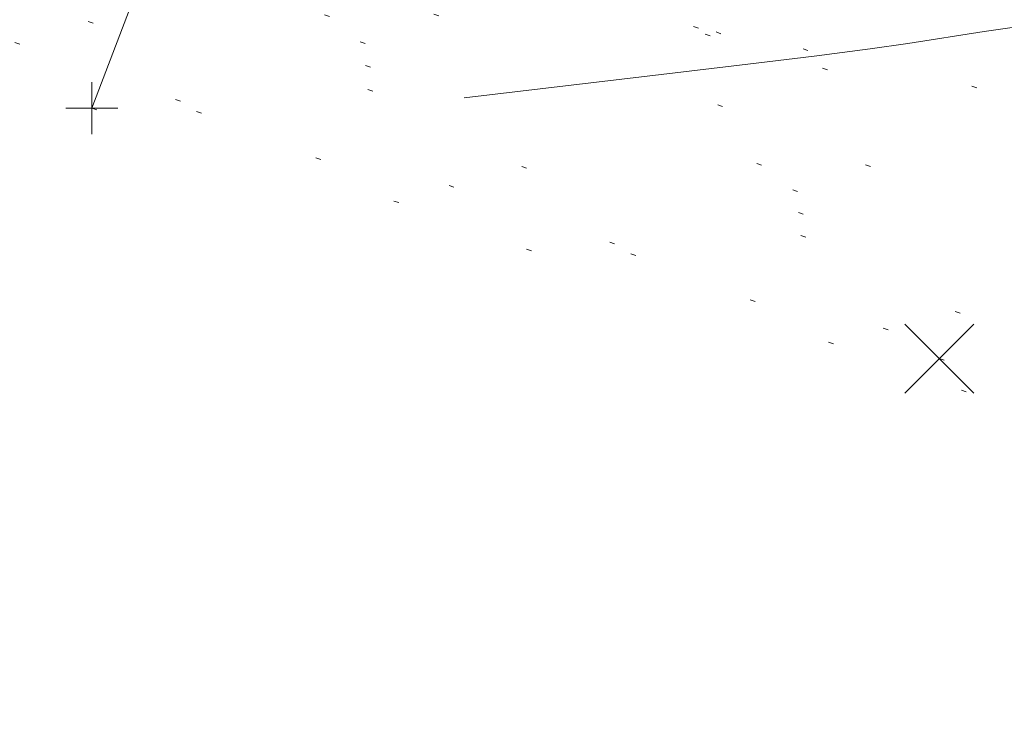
# Model space of a CAD drawing. Extents: x 413123 to 1465301, y 377724 to 504150.
# Tile 104 of 256: x 1463456 to 1463475, y 433105 to 433119. Entities that reach past the tile are written whole.
import ezdxf

# ---------------------------------------------------------------- set-up
doc = ezdxf.new("R2010")
doc.units = 0
doc.header["$MEASUREMENT"] = 0
doc.linetypes.add('DGN Style 1', pattern=[8.732639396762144, 0.01453018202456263, -8.71810921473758])
doc.linetypes.add('DGN Style 3', pattern=[20.34225483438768, 14.53018202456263, -5.812072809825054])
for name, color, linetype, lineweight in [('DT_X_Contour_Minor', 136, 'DGN Style 3', 0), ('DT_X_Terrain_Ground_Line', 92, 'DGN Style 3', 13), ('PV_X_Curb', 120, 'DGN Style 1', 0), ('PV_X_EOP', 7, 'DGN Style 3', 0), ('SV_X_Random_Point (Construction)', 7, 'Continuous', 0)]:
    doc.layers.add(name, color=color, linetype=linetype, lineweight=lineweight)
doc.layers.add('SV_Observation (Construction)', color=97, linetype='DGN Style 1', lineweight=0, transparency=0.9)
doc.layers.add('SV_X_Shot_Marker (Construction)', color=40, linetype='Continuous', lineweight=0, transparency=0.5)

# ---------------------------------------------------------------- blocks, each defined once
blk = doc.blocks.new('X_518')
at = {"layer": 'SV_X_Random_Point (Construction)', "color": 7, "linetype": 'Continuous', "lineweight": 0, "transparency": 33554559}
for p, q in [((-0.03333333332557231, -0.0333749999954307), (0.03333333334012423, 0.03337500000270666)), ((-0.03333333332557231, 0.03337500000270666), (0.03333333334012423, -0.0333749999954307))]:
    blk.add_line(p, q, dxfattribs=at)
blk = doc.blocks.new('SVPT_2422')
at = {"layer": 'SV_X_Shot_Marker (Construction)', "transparency": 33554495}
for p, q in [((1.455191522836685e-11, 0.02500000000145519), (1.455191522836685e-11, -0.02499999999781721)), ((-0.02499999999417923, 0), (0.02500000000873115, 0))]:
    blk.add_line(p, q, dxfattribs=at)
blk.add_point((1.455191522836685e-11, 0), dxfattribs=at)
blk = doc.blocks.new('*U5554', base_point=(1463158.719041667, 433438.2508333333, 579.5851666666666))
at = {"layer": 'DT_X_Contour_Minor', "elevation": 572.9999999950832, "flags": 128}
blk.add_lwpolyline([(1463509.835263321, 433097.7606043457), (1463509.630953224, 433098.4549026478), (1463509.575978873, 433098.7354465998), (1463509.498617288, 433099.2795220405), (1463509.398868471, 433100.0871289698), (1463509.276732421, 433101.158267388), (1463508.921186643, 433104.3660118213), (1463508.643025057, 433105.4851627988), (1463508.075199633, 433106.4368074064), (1463507.21771037, 433107.2209456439), (1463506.070557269, 433107.8375775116), (1463502.625263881, 433109.2585873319), (1463501.066852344, 433109.8682273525), (1463498.975587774, 433110.6313900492), (1463496.351470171, 433111.5480754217), (1463493.194499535, 433112.6182834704), (1463484.065440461, 433115.6768685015), (1463481.044659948, 433116.6900699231), (1463478.829112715, 433117.4357354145), (1463477.418798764, 433117.9138649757), (1463476.813718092, 433118.1244586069), (1463476.273814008, 433118.3293270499), (1463476.086591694, 433118.399721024), (1463475.929852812, 433118.4572516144), (1463475.803597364, 433118.5019188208), (1463475.707825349, 433118.5337226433), (1463475.493077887, 433118.6013816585), (1463475.353590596, 433118.6127606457), (1463475.096189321, 433118.5961533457), (1463474.720874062, 433118.5515597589), (1463474.227644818, 433118.478979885), (1463472.755148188, 433118.2481185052), (1463472.026580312, 433118.1436762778), (1463470.945249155, 433118.0034956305), (1463469.511154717, 433117.8275765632), (1463467.724296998, 433117.615919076), (1463458.562513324, 433116.5447944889)], dxfattribs=at)

msp = doc.modelspace()

# ---------------------------------------------------------------- linework, layer by layer
at = {"layer": 'PV_X_Curb'}
for points, knots in [([(1463694.730807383, 433042.1012902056, 573.2000085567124), (1463688.122071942, 433044.6665198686, 573.2117681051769), (1463681.5133365, 433047.2317495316, 573.2235276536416), (1463674.904601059, 433049.7969791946, 573.2352872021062), (1463669.906627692, 433051.7384291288, 573.2422034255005), (1463664.908654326, 433053.679879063, 573.249119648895), (1463659.910680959, 433055.6213289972, 573.2560358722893), (1463659.31440991, 433055.8530469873, 573.3282538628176), (1463658.718138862, 433056.0847649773, 573.400471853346), (1463658.121867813, 433056.3164829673, 573.4726898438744), (1463656.811811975, 433056.8455353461, 573.4691755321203), (1463655.501756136, 433057.3745877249, 573.4656612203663), (1463654.191700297, 433057.9036401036, 573.4621469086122), (1463647.078403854, 433060.7016199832, 573.4311409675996), (1463639.965107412, 433063.4995998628, 573.4001350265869), (1463632.851810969, 433066.2975797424, 573.3691290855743), (1463626.603526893, 433068.7760307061, 573.3262890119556), (1463620.355242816, 433071.25448167, 573.2834489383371), (1463614.10695874, 433073.7329326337, 573.2406088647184), (1463606.821724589, 433076.5483492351, 573.1778320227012), (1463599.536490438, 433079.3637658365, 573.1150551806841), (1463592.251256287, 433082.1791824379, 573.052278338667), (1463585.048675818, 433085.0513616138, 572.9767093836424), (1463577.846095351, 433087.9235407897, 572.901140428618), (1463570.643514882, 433090.7957199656, 572.8255714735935), (1463568.520856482, 433091.6009161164, 572.8136526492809), (1463566.398198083, 433092.4061122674, 572.8017338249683), (1463564.275539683, 433093.2113084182, 572.7898150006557), (1463563.658286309, 433093.4932407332, 572.723361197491), (1463563.041032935, 433093.7751730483, 572.6569073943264), (1463562.423779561, 433094.0571053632, 572.5904535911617), (1463557.897842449, 433095.8076798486, 572.5495712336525), (1463553.371905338, 433097.5582543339, 572.5086888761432), (1463548.845968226, 433099.3088288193, 572.4678065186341), (1463541.746736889, 433102.0973839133, 572.4116307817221), (1463534.647505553, 433104.8859390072, 572.3554550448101), (1463527.548274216, 433107.6744941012, 572.2992793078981), (1463527.099574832, 433107.8541490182, 572.3819727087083), (1463526.650875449, 433108.0338039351, 572.4646661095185), (1463526.202176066, 433108.2134588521, 572.5473595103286), (1463518.442801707, 433111.2934591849, 572.5872886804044), (1463510.683427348, 433114.3734595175, 572.6272178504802), (1463502.924052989, 433117.4534598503, 572.6671470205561), (1463495.101662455, 433120.5759616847, 572.6180249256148), (1463487.279271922, 433123.6984635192, 572.5689028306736), (1463479.456881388, 433126.8209653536, 572.5197807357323), (1463474.540841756, 433128.7396558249, 572.5305568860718), (1463469.624802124, 433130.6583462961, 572.5413330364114), (1463464.708762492, 433132.5770367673, 572.5521091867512), (1463464.15178183, 433132.7738995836, 572.4839343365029), (1463463.594801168, 433132.9707623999, 572.4157594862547), (1463463.037820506, 433133.1676252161, 572.3475846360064), (1463455.395093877, 433136.1460172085, 572.2965798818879), (1463447.752367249, 433139.1244092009, 572.2455751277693), (1463440.10964062, 433142.1028011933, 572.1945703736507), (1463439.463345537, 433142.3911085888, 572.2249332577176), (1463438.817050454, 433142.6794159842, 572.2552961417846), (1463438.170755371, 433142.9677233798, 572.2856590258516), (1463431.589276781, 433145.5431962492, 572.3185177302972), (1463425.007798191, 433148.1186691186, 572.351376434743), (1463418.4263196, 433150.6941419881, 572.3842351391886), (1463413.565512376, 433152.6091060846, 572.3506952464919), (1463408.704705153, 433154.5240701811, 572.3171553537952), (1463403.843897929, 433156.4390342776, 572.2836154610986), (1463402.295983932, 433157.0721267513, 572.2966227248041), (1463400.748069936, 433157.7052192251, 572.3096299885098), (1463399.20015594, 433158.3383116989, 572.3226372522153), (1463398.571326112, 433158.6030358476, 572.2531442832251), (1463397.942496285, 433158.8677599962, 572.1836513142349), (1463397.313666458, 433159.1324841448, 572.1141583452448), (1463389.499427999, 433162.1494767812, 572.1431257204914), (1463381.68518954, 433165.1664694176, 572.172093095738), (1463373.87095108, 433168.1834620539, 572.2010604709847), (1463373.202610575, 433168.4242856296, 572.2485422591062), (1463372.53427007, 433168.6651092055, 572.2960240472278), (1463371.865929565, 433168.9059327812, 572.3435058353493), (1463366.852918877, 433170.8940812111, 572.309207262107), (1463361.839908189, 433172.882229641, 572.2749086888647), (1463356.826897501, 433174.8703780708, 572.2406101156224), (1463350.263613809, 433177.4130764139, 572.2105829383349), (1463343.700330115, 433179.955774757, 572.1805557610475), (1463337.137046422, 433182.4984731, 572.1505285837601), (1463332.732110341, 433184.1753668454, 572.1399057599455), (1463328.327174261, 433185.8522605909, 572.129282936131), (1463323.922238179, 433187.5291543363, 572.1186601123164), (1463323.550514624, 433187.6736224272, 572.0672464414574), (1463323.17879107, 433187.8180905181, 572.0158327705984), (1463322.807067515, 433187.9625586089, 571.9644190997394), (1463314.242457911, 433191.4677850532, 571.9189611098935), (1463305.677848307, 433194.9730114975, 571.8735031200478), (1463297.113238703, 433198.4782379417, 571.8280451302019), (1463296.447798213, 433198.6498683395, 571.8729159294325), (1463295.782357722, 433198.8214987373, 571.917786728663), (1463295.116917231, 433198.9931291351, 571.9626575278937), (1463288.43623397, 433201.6173953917, 571.9595616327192), (1463281.755550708, 433204.2416616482, 571.9564657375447), (1463275.074867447, 433206.8659279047, 571.9533698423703), (1463270.698621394, 433208.5836220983, 571.955071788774), (1463266.322375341, 433210.3013162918, 571.9567737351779), (1463261.946129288, 433212.0190104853, 571.9584756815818), (1463261.255964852, 433212.2907585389, 571.8814296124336), (1463260.565800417, 433212.5625065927, 571.8043835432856), (1463259.875635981, 433212.8342546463, 571.7273374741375), (1463253.221984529, 433215.4661261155, 571.684237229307), (1463246.568333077, 433218.0979975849, 571.6411369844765), (1463239.914681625, 433220.7298690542, 571.5980367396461), (1463232.697418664, 433223.5591135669, 571.584901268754), (1463225.480155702, 433226.3883580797, 571.5717657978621), (1463218.262892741, 433229.2176025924, 571.5586303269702), (1463212.689928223, 433231.3845503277, 571.501804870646), (1463207.116963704, 433233.5514980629, 571.4449794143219), (1463201.543999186, 433235.7184457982, 571.3881539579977), (1463197.702392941, 433237.2969398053, 571.3824755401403), (1463193.860786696, 433238.8754338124, 571.376797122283), (1463190.01918045, 433240.4539278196, 571.3711187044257), (1463189.420555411, 433240.6641899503, 571.4587546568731), (1463188.821930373, 433240.874452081, 571.5463906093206), (1463188.223305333, 433241.0847142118, 571.6340265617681), (1463185.054584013, 433242.3131517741, 571.6250500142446), (1463181.885862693, 433243.5415893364, 571.6160734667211), (1463178.717141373, 433244.7700268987, 571.6070969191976), (1463171.181422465, 433247.7347391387, 571.5342143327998), (1463163.645703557, 433250.6994513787, 571.4613317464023), (1463156.10998465, 433253.6641636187, 571.3884491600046), (1463148.761307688, 433256.5197229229, 571.322577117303), (1463141.412630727, 433259.3752822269, 571.2567050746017), (1463134.063953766, 433262.2308415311, 571.1908330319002), (1463126.984343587, 433264.9936274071, 571.2120531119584), (1463119.904733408, 433267.756413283, 571.2332731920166), (1463112.82512323, 433270.519199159, 571.2544932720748), (1463106.948373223, 433272.8554993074, 571.272380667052), (1463101.071623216, 433275.1917994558, 571.290268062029), (1463095.19487321, 433277.5280996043, 571.3081554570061), (1463087.382378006, 433280.5556578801, 571.2445784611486), (1463079.569882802, 433283.583216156, 571.1810014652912), (1463071.757387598, 433286.6107744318, 571.1174244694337), (1463067.011834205, 433288.4980060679, 571.0790224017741), (1463062.266280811, 433290.385237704, 571.0406203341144), (1463057.520727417, 433292.27246934, 571.0022182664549), (1463052.596696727, 433294.1302708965, 570.9741905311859), (1463047.672666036, 433295.988072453, 570.946162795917), (1463042.748635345, 433297.8458740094, 570.9181350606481), (1463040.996474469, 433298.028892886, 570.6600759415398), (1463037.884741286, 433298.0614564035, 570.3732611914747), (1463033.533792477, 433297.4811137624, 570.213053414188), (1463028.578927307, 433295.8351240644, 570.8846791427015), (1463025.750437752, 433293.3300609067, 570.5443428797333), (1463024.222435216, 433291.00068514, 570.5092220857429), (1463023.412434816, 433289.7658735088, 570.490604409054), (1463022.602434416, 433288.5310618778, 570.4719867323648), (1463021.792434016, 433287.2962502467, 570.4533690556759), (1463021.001432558, 433285.3732457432, 570.5012869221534), (1463020.2104311, 433283.4502412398, 570.549204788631), (1463019.419429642, 433281.5272367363, 570.5971226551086), (1463018.531487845, 433279.3825151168, 570.6481372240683), (1463017.643546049, 433277.2377934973, 570.6991517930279), (1463016.755604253, 433275.0930718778, 570.7501663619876), (1463014.741467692, 433270.0950215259, 570.9656913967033), (1463012.727331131, 433265.096971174, 571.181216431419), (1463010.71319457, 433260.0989208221, 571.3967414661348)], [0, 0, 0, 0, 0.01923076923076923, 0.01923076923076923, 0.01923076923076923, 0.03846153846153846, 0.03846153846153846, 0.03846153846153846, 0.05769230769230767, 0.05769230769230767, 0.05769230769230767, 0.07692307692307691, 0.07692307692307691, 0.07692307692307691, 0.09615384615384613, 0.09615384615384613, 0.09615384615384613, 0.1153846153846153, 0.1153846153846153, 0.1153846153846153, 0.1346153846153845, 0.1346153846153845, 0.1346153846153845, 0.1538461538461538, 0.1538461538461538, 0.1538461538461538, 0.1730769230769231, 0.1730769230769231, 0.1730769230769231, 0.1923076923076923, 0.1923076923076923, 0.1923076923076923, 0.2115384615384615, 0.2115384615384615, 0.2115384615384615, 0.2307692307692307, 0.2307692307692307, 0.2307692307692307, 0.25, 0.25, 0.25, 0.269230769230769, 0.269230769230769, 0.269230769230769, 0.2884615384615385, 0.2884615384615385, 0.2884615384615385, 0.3076923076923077, 0.3076923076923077, 0.3076923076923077, 0.3269230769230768, 0.3269230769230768, 0.3269230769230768, 0.3461538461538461, 0.3461538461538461, 0.3461538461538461, 0.3653846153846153, 0.3653846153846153, 0.3653846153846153, 0.3846153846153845, 0.3846153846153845, 0.3846153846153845, 0.4038461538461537, 0.4038461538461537, 0.4038461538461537, 0.423076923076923, 0.423076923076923, 0.423076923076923, 0.4423076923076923, 0.4423076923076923, 0.4423076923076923, 0.4615384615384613, 0.4615384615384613, 0.4615384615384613, 0.4807692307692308, 0.4807692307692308, 0.4807692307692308, 0.5, 0.5, 0.5, 0.5192307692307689, 0.5192307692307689, 0.5192307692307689, 0.538461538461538, 0.538461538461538, 0.538461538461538, 0.5576923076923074, 0.5576923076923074, 0.5576923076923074, 0.576923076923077, 0.576923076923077, 0.576923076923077, 0.5961538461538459, 0.5961538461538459, 0.5961538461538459, 0.6153846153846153, 0.6153846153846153, 0.6153846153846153, 0.6346153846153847, 0.6346153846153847, 0.6346153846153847, 0.6538461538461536, 0.6538461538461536, 0.6538461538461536, 0.673076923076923, 0.673076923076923, 0.673076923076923, 0.6923076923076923, 0.6923076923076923, 0.6923076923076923, 0.7115384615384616, 0.7115384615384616, 0.7115384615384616, 0.7307692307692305, 0.7307692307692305, 0.7307692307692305, 0.7499999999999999, 0.7499999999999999, 0.7499999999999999, 0.7692307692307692, 0.7692307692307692, 0.7692307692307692, 0.7884615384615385, 0.7884615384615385, 0.7884615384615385, 0.8076923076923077, 0.8076923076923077, 0.8076923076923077, 0.826923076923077, 0.826923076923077, 0.826923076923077, 0.846153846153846, 0.846153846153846, 0.846153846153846, 0.8653846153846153, 0.8653846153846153, 0.8653846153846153, 0.8846153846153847, 0.8846153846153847, 0.8846153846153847, 0.9038461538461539, 0.9038461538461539, 0.9038461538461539, 0.9087225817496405, 0.9125585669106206, 0.9159702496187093, 0.9230769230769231, 0.9230769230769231, 0.9230769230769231, 0.9423076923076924, 0.9423076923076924, 0.9423076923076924, 0.9615384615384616, 0.9615384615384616, 0.9615384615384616, 0.9807692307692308, 0.9807692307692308, 0.9807692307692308, 1, 1, 1, 1]), ([(1464212.130625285, 432930.1921386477, 574.8569475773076), (1464211.309927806, 432926.6717508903, 574.8043550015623), (1464208.620583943, 432919.4336842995, 574.59247811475), (1464203.942792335, 432911.4759950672, 574.9755149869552), (1464198.528113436, 432907.065000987, 574.3013993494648), (1464195.129930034, 432904.9843538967, 574.1567793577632), (1464190.424056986, 432902.8821727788, 574.9491376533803), (1464184.484657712, 432901.1540257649, 574.5405969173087), (1464177.178004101, 432901.5982480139, 574.618938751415), (1464172.360644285, 432902.5498269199, 574.540636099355), (1464170.098213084, 432903.4430988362, 574.5563680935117), (1464162.859082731, 432906.3013125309, 574.606705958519), (1464155.619952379, 432909.1595262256, 574.6570438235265), (1464148.380822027, 432912.0177399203, 574.7073816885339), (1464141.151301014, 432914.8902431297, 574.7073216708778), (1464133.92178, 432917.7627463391, 574.7072616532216), (1464126.692258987, 432920.6352495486, 574.7072016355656), (1464118.299673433, 432923.8963305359, 574.7083911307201), (1464109.907087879, 432927.1574115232, 574.7095806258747), (1464101.514502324, 432930.4184925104, 574.7107701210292), (1464094.565360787, 432933.130540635, 574.7407559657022), (1464087.61621925, 432935.8425887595, 574.7707418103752), (1464080.667077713, 432938.554636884, 574.8007276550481), (1464073.934937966, 432941.2263393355, 574.8213669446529), (1464067.202798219, 432943.898041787, 574.8420062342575), (1464060.470658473, 432946.5697442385, 574.8626455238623), (1464057.576627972, 432947.7186628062, 574.8432796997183), (1464054.682597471, 432948.8675813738, 574.8239138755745), (1464051.788566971, 432950.0164999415, 574.8045480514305), (1464048.178118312, 432951.4627468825, 574.7485807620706), (1464044.567669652, 432952.9089938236, 574.6926134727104), (1464040.957220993, 432954.3552407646, 574.6366461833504), (1464036.026248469, 432956.2655431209, 574.6576247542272), (1464031.095275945, 432958.1758454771, 574.6786033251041), (1464026.164303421, 432960.0861478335, 574.6995818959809), (1464025.481248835, 432960.3621999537, 574.7846270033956), (1464024.798194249, 432960.6382520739, 574.8696721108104), (1464024.115139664, 432960.9143041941, 574.9547172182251), (1464019.953009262, 432962.5411523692, 574.9621940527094), (1464015.790878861, 432964.1680005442, 574.9696708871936), (1464011.628748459, 432965.7948487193, 574.977147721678), (1464011.04864364, 432966.0149524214, 574.8862879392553), (1464010.46853882, 432966.2350561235, 574.7954281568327), (1464009.888434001, 432966.4551598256, 574.7045683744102), (1464003.274891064, 432969.0729880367, 574.7150542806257), (1463996.661348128, 432971.6908162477, 574.7255401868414), (1463990.047805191, 432974.3086444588, 574.736026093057), (1463988.669673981, 432974.8809759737, 574.7338566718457), (1463987.29154277, 432975.4533074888, 574.7316872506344), (1463985.91341156, 432976.0256390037, 574.7295178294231), (1463985.302306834, 432976.2580753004, 574.8215004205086), (1463984.691202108, 432976.4905115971, 574.9134830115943), (1463984.080097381, 432976.7229478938, 575.0054656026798), (1463979.817419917, 432978.3858828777, 575.0066354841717), (1463975.554742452, 432980.0488178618, 575.0078053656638), (1463971.292064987, 432981.7117528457, 575.0089752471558), (1463963.356387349, 432984.9149377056, 575.0146263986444), (1463955.420709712, 432988.1181225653, 575.0202775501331), (1463947.485032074, 432991.3213074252, 575.0259287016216), (1463941.290077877, 432993.6868748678, 575.0083102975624), (1463935.095123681, 432996.0524423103, 574.990691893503), (1463928.900169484, 432998.4180097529, 574.9730734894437), (1463921.313287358, 433001.3706240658, 574.974915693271), (1463913.726405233, 433004.3232383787, 574.9767578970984), (1463906.139523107, 433007.2758526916, 574.9786001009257), (1463898.560596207, 433010.2391392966, 574.9626699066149), (1463890.981669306, 433013.2024259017, 574.9467397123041), (1463883.402742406, 433016.1657125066, 574.9308095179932), (1463881.345594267, 433016.9902447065, 574.9117253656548), (1463879.288446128, 433017.8147769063, 574.8926412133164), (1463877.231297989, 433018.6393091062, 574.8735570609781), (1463876.686567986, 433018.90836837, 574.7907628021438), (1463876.141837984, 433019.1774276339, 574.7079685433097), (1463875.597107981, 433019.4464868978, 574.6251742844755), (1463866.491552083, 433023.0102079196, 574.5286453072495), (1463857.385996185, 433026.5739289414, 574.4321163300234), (1463848.280440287, 433030.1376499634, 574.3355873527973), (1463842.273435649, 433032.5433451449, 574.290891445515), (1463836.26643101, 433034.9490403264, 574.2461955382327), (1463830.259426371, 433037.354735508, 574.2014996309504), (1463827.706954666, 433038.3596743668, 574.2016278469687), (1463825.154482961, 433039.3646132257, 574.2017560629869), (1463822.602011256, 433040.3695520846, 574.2018842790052), (1463822.273060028, 433040.5216812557, 574.2449460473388), (1463821.9441088, 433040.673810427, 574.2880078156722), (1463821.615157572, 433040.8259395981, 574.3310695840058), (1463814.081882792, 433043.8160048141, 574.2658061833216), (1463806.548608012, 433046.8060700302, 574.2005427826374), (1463799.015333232, 433049.7961352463, 574.1352793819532), (1463790.881392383, 433052.9784830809, 574.0409375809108), (1463782.747451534, 433056.1608309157, 573.9465957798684), (1463774.613510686, 433059.3431787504, 573.8522539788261), (1463767.30279864, 433062.1866842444, 573.7907467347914), (1463759.992086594, 433065.0301897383, 573.7292394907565), (1463752.681374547, 433067.8736952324, 573.6677322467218), (1463745.746627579, 433070.6484046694, 573.6115134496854), (1463738.81188061, 433073.4231141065, 573.5552946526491), (1463731.877133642, 433076.1978235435, 573.4990758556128), (1463723.920721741, 433079.269784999, 573.4558768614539), (1463715.96430984, 433082.3417464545, 573.412677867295), (1463708.007897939, 433085.4137079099, 573.3694788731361), (1463699.705494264, 433088.6982952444, 573.2960693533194), (1463691.40309059, 433091.9828825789, 573.2226598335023), (1463683.100686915, 433095.2674699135, 573.1492503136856), (1463675.369218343, 433098.3176278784, 573.0764007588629), (1463667.637749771, 433101.3677858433, 573.0035512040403), (1463659.906281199, 433104.4179438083, 572.9307016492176), (1463654.180695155, 433106.6960611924, 572.8929602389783), (1463648.455109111, 433108.9741785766, 572.855218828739), (1463642.729523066, 433111.2522959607, 572.8174774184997), (1463634.990870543, 433114.2968556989, 572.7735525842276), (1463627.252218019, 433117.3414154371, 572.7296277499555), (1463619.513565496, 433120.3859751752, 572.6857029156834), (1463610.349498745, 433123.93395352, 572.6620255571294), (1463601.185431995, 433127.4819318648, 572.6383481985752), (1463592.021365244, 433131.0299102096, 572.6146708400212), (1463584.379899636, 433134.0860580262, 572.5703305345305), (1463576.738434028, 433137.1422058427, 572.5259902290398), (1463569.096968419, 433140.1983536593, 572.4816499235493), (1463560.424944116, 433143.6374746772, 572.4263088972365), (1463551.752919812, 433147.0765956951, 572.3709678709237), (1463543.080895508, 433150.5157167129, 572.315626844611), (1463535.024004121, 433153.6725581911, 572.2917231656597), (1463526.967112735, 433156.8293996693, 572.2678194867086), (1463518.910221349, 433159.9862411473, 572.2439158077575), (1463505.273646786, 433165.3724393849, 572.2223349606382), (1463491.637072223, 433170.7586376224, 572.2007541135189), (1463478.00049766, 433176.1448358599, 572.1791732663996), (1463470.02998399, 433179.2607996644, 572.1634328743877), (1463462.05947032, 433182.3767634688, 572.1476924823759), (1463454.08895665, 433185.4927272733, 572.1319520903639), (1463447.976240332, 433187.9013968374, 572.1084402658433), (1463441.863524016, 433190.3100664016, 572.084928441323), (1463435.750807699, 433192.7187359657, 572.0614166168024), (1463430.533446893, 433194.7109056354, 572.0246570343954), (1463425.316086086, 433196.703075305, 571.9878974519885), (1463420.098725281, 433198.6952449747, 571.9511378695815), (1463420.088321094, 433198.7497997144, 571.9601351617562), (1463420.077916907, 433198.804354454, 571.9691324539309), (1463420.067512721, 433198.8589091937, 571.9781297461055)], [0, 0, 0, 0, 0.004233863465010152, 0.009367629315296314, 0.01063404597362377, 0.01259545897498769, 0.01409081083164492, 0.01684419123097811, 0.01986488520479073, 0.02272727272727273, 0.02272727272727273, 0.02272727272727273, 0.04545454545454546, 0.04545454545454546, 0.04545454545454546, 0.06818181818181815, 0.06818181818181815, 0.06818181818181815, 0.09090909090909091, 0.09090909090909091, 0.09090909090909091, 0.1136363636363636, 0.1136363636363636, 0.1136363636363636, 0.1363636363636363, 0.1363636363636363, 0.1363636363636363, 0.159090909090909, 0.159090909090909, 0.159090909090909, 0.1818181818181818, 0.1818181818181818, 0.1818181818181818, 0.2045454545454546, 0.2045454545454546, 0.2045454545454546, 0.2272727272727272, 0.2272727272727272, 0.2272727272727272, 0.2499999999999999, 0.2499999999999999, 0.2499999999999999, 0.2727272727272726, 0.2727272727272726, 0.2727272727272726, 0.2954545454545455, 0.2954545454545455, 0.2954545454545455, 0.3181818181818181, 0.3181818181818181, 0.3181818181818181, 0.3409090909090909, 0.3409090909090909, 0.3409090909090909, 0.3636363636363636, 0.3636363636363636, 0.3636363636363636, 0.3863636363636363, 0.3863636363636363, 0.3863636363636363, 0.4090909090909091, 0.4090909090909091, 0.4090909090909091, 0.4318181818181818, 0.4318181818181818, 0.4318181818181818, 0.4545454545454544, 0.4545454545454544, 0.4545454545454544, 0.4772727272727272, 0.4772727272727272, 0.4772727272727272, 0.4999999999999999, 0.4999999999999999, 0.4999999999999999, 0.5227272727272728, 0.5227272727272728, 0.5227272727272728, 0.5454545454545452, 0.5454545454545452, 0.5454545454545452, 0.5681818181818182, 0.5681818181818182, 0.5681818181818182, 0.5909090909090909, 0.5909090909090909, 0.5909090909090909, 0.6136363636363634, 0.6136363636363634, 0.6136363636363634, 0.6363636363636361, 0.6363636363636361, 0.6363636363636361, 0.6590909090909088, 0.6590909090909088, 0.6590909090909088, 0.6818181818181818, 0.6818181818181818, 0.6818181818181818, 0.7045454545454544, 0.7045454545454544, 0.7045454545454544, 0.7272727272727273, 0.7272727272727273, 0.7272727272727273, 0.75, 0.75, 0.75, 0.7727272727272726, 0.7727272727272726, 0.7727272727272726, 0.7954545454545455, 0.7954545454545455, 0.7954545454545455, 0.8181818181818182, 0.8181818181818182, 0.8181818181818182, 0.8409090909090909, 0.8409090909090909, 0.8409090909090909, 0.8636363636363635, 0.8636363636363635, 0.8636363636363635, 0.8863636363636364, 0.8863636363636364, 0.8863636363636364, 0.9090909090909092, 0.9090909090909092, 0.9090909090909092, 0.9318181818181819, 0.9318181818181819, 0.9318181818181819, 0.9545454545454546, 0.9545454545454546, 0.9545454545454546, 0.9772727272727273, 0.9772727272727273, 0.9772727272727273, 1, 1, 1, 1])]:
    msp.add_open_spline(points, degree=3, knots=knots, dxfattribs=at)
at = {"layer": 'PV_X_EOP', "extrusion": (0.01412842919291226, 0.03706021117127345, 0.9992131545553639), "elevation": 37300.25028884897, "flags": 128}
msp.add_lwpolyline([(-1213171.321181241, -925268.1394697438), (-1213171.32118124, -925278.4367987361)], dxfattribs=at)
at = {"layer": 'PV_X_EOP'}
for points, knots in [([(1463695.37345491, 433042.3269481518, 573.2056029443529), (1463695.118355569, 433042.4173281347, 573.1929567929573), (1463694.863256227, 433042.5077081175, 573.1803106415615), (1463694.608156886, 433042.5980881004, 573.1676644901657), (1463688.127196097, 433045.133574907, 573.1638691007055), (1463681.646235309, 433047.6690617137, 573.1600737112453), (1463675.165274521, 433050.2045485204, 573.1562783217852), (1463668.255959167, 433052.9440202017, 573.1540820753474), (1463661.346643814, 433055.6834918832, 573.1518858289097), (1463654.437328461, 433058.4229635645, 573.149689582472), (1463647.338400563, 433061.2071824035, 573.1301154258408), (1463640.239472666, 433063.9914012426, 573.1105412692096), (1463633.140544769, 433066.7756200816, 573.0909671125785), (1463626.823799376, 433069.2202639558, 573.0453158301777), (1463620.507053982, 433071.6649078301, 572.999664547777), (1463614.190308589, 433074.1095517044, 572.9540132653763), (1463606.930945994, 433076.9629614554, 572.8967218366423), (1463599.671583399, 433079.8163712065, 572.8394304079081), (1463592.412220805, 433082.6697809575, 572.7821389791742), (1463585.208613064, 433085.5359198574, 572.7224006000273), (1463578.005005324, 433088.4020587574, 572.6626622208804), (1463570.801397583, 433091.2681976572, 572.6029238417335), (1463563.539543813, 433094.1288766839, 572.5195568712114), (1463556.277690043, 433096.9895557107, 572.4361899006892), (1463549.015836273, 433099.8502347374, 572.3528229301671), (1463541.464235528, 433102.896740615, 572.3143753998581), (1463533.912634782, 433105.9432464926, 572.2759278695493), (1463526.361034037, 433108.9897523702, 572.2374803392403), (1463524.510466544, 433109.6486739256, 572.222419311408), (1463522.659899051, 433110.307595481, 572.2073582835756), (1463520.809331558, 433110.9665170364, 572.1922972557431), (1463520.996148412, 433111.478044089, 572.2051758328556), (1463521.182965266, 433111.9895711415, 572.2180544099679), (1463521.36978212, 433112.5010981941, 572.2309329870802), (1463520.520611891, 433112.8412018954, 572.2365752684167), (1463519.671441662, 433113.1813055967, 572.2422175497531), (1463518.822271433, 433113.5214092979, 572.2478598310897), (1463518.644435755, 433113.0349413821, 572.2388127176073), (1463518.466600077, 433112.5484734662, 572.229765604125), (1463518.288764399, 433112.0620055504, 572.2207184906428), (1463514.835464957, 433113.4033588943, 572.2367800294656), (1463511.382165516, 433114.7447122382, 572.2528415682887), (1463507.928866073, 433116.0860655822, 572.2689031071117), (1463493.594865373, 433121.7420238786, 572.2482959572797), (1463479.260864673, 433127.3979821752, 572.2276888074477), (1463464.926863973, 433133.0539404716, 572.2070816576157), (1463449.455525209, 433139.0728186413, 572.1640707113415), (1463433.984186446, 433145.0916968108, 572.1210597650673), (1463418.512847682, 433151.1105749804, 572.0780488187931), (1463413.328996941, 433153.1553309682, 572.0135393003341), (1463408.145146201, 433155.200086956, 571.9490297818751), (1463402.961295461, 433157.2448429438, 571.8845202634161), (1463403.132465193, 433157.7716799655, 571.9190447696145), (1463403.303634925, 433158.2985169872, 571.953569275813), (1463403.474804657, 433158.825354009, 571.9880937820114), (1463402.600267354, 433159.1613721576, 571.9863420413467), (1463401.725730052, 433159.4973903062, 571.984590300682), (1463400.851192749, 433159.8334084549, 571.9828385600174), (1463400.653049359, 433159.3552482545, 571.9439093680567), (1463400.454905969, 433158.8770880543, 571.9049801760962), (1463400.256762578, 433158.3989278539, 571.8660509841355), (1463399.322085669, 433158.774478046, 571.9116587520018), (1463398.387408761, 433159.150028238, 571.9572665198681), (1463397.452731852, 433159.5255784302, 572.0028742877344), (1463389.04126259, 433162.8168634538, 571.9920574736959), (1463380.629793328, 433166.1081484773, 571.9812406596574), (1463372.218324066, 433169.3994335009, 571.9704238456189), (1463367.156032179, 433171.3851717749, 571.9528553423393), (1463362.093740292, 433173.370910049, 571.9352868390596), (1463357.031448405, 433175.3566483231, 571.91771833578), (1463350.485608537, 433177.9162151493, 571.9032139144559), (1463343.93976867, 433180.4757819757, 571.8887094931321), (1463337.393928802, 433183.0353488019, 571.8742050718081), (1463332.955818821, 433184.7683232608, 571.8612483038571), (1463328.517708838, 433186.5012977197, 571.8482915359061), (1463324.079598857, 433188.2342721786, 571.835334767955), (1463307.834725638, 433194.592922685, 571.7755947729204), (1463291.58985242, 433200.9515731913, 571.7158547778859), (1463275.344979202, 433207.3102236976, 571.6561147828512), (1463270.255842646, 433209.3105723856, 571.6395679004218), (1463265.16670609, 433211.3109210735, 571.6230210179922), (1463260.077569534, 433213.3112697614, 571.6064741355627), (1463253.452444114, 433215.9179517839, 571.5595870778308), (1463246.827318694, 433218.5246338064, 571.5127000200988), (1463240.202193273, 433221.1313158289, 571.4658129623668), (1463232.962477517, 433223.9732301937, 571.4532933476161), (1463225.722761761, 433226.8151445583, 571.4407737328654), (1463218.483046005, 433229.6570589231, 571.4282541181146), (1463212.90690448, 433231.8646312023, 571.4088467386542), (1463207.330762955, 433234.0722034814, 571.3894393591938), (1463201.754621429, 433236.2797757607, 571.3700319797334), (1463194.142429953, 433239.2572758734, 571.3409586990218), (1463186.530238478, 433242.2347759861, 571.3118854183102), (1463178.918047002, 433245.2122760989, 571.2828121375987), (1463169.428496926, 433248.9128530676, 571.1919051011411), (1463159.93894685, 433252.6134300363, 571.1009980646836), (1463150.449396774, 433256.314007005, 571.0100910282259), (1463145.077359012, 433258.4557943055, 570.9673048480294), (1463139.70532125, 433260.5975816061, 570.9245186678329), (1463134.333283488, 433262.7393689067, 570.8817324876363), (1463132.297653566, 433263.5246301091, 570.8037126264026), (1463130.262023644, 433264.3098913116, 570.7256927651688), (1463128.226393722, 433265.0951525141, 570.6476729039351), (1463128.413443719, 433265.4813551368, 570.6980714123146), (1463128.600493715, 433265.8675577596, 570.748469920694), (1463128.787543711, 433266.2537603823, 570.7988684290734), (1463127.919822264, 433266.676285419, 570.7925938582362), (1463127.052100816, 433267.0988104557, 570.786319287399), (1463126.184379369, 433267.5213354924, 570.7800447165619), (1463126.004706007, 433267.0870623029, 570.7088488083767), (1463125.825032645, 433266.6527891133, 570.6376529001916), (1463125.645359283, 433266.2185159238, 570.5664569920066), (1463121.458270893, 433267.8591123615, 570.6667666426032), (1463117.271182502, 433269.4997087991, 570.7670762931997), (1463113.084094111, 433271.1403052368, 570.8673859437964), (1463107.189564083, 433273.4271367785, 570.8747985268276), (1463101.295034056, 433275.7139683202, 570.8822111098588), (1463095.400504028, 433278.0007998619, 570.88962369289), (1463087.576983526, 433281.0591137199, 570.8606773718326), (1463079.753463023, 433284.117427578, 570.8317310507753), (1463071.92994252, 433287.175741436, 570.8027847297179), (1463067.216062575, 433289.0371870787, 570.7609532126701), (1463062.502182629, 433290.8986327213, 570.7191216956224), (1463057.788302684, 433292.7600783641, 570.6772901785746), (1463055.438489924, 433293.6549933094, 570.597871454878), (1463053.088677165, 433294.5499082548, 570.5184527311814), (1463050.738864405, 433295.4448232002, 570.4390340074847), (1463050.919405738, 433295.974786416, 570.493206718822), (1463051.099947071, 433296.5047496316, 570.547379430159), (1463051.280488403, 433297.0347128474, 570.6015521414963), (1463050.479713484, 433297.3478403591, 570.5996470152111), (1463049.678938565, 433297.660967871, 570.5977418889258), (1463048.878163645, 433297.9740953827, 570.5958367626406), (1463048.616684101, 433297.4827268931, 570.554312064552), (1463048.355204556, 433296.9913584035, 570.5127873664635), (1463048.093725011, 433296.499989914, 570.471262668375), (1463046.16244202, 433297.1796919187, 570.4532430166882), (1463044.231159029, 433297.8593939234, 570.4352233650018), (1463042.299876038, 433298.5390959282, 570.4172037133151), (1463040.683227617, 433298.6270722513, 570.3881765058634), (1463037.665619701, 433298.5647521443, 570.3323767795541), (1463033.387011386, 433297.9238663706, 570.2772123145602), (1463028.240821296, 433296.3164198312, 570.1397972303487), (1463025.314393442, 433293.7317706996, 570.0019896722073), (1463023.773730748, 433291.3674614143, 569.9858104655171), (1463022.862373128, 433289.9688870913, 569.9762398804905), (1463021.951015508, 433288.5703127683, 569.966669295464), (1463021.039657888, 433287.1717384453, 569.9570987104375)], [0, 0, 0, 0, 0.02083333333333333, 0.02083333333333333, 0.02083333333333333, 0.04166666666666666, 0.04166666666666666, 0.04166666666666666, 0.06249999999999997, 0.06249999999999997, 0.06249999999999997, 0.08333333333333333, 0.08333333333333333, 0.08333333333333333, 0.1041666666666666, 0.1041666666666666, 0.1041666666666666, 0.1249999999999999, 0.1249999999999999, 0.1249999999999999, 0.1458333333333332, 0.1458333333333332, 0.1458333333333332, 0.1666666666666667, 0.1666666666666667, 0.1666666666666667, 0.1875, 0.1875, 0.1875, 0.2083333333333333, 0.2083333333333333, 0.2083333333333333, 0.2291666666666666, 0.2291666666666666, 0.2291666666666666, 0.2499999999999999, 0.2499999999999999, 0.2499999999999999, 0.2708333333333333, 0.2708333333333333, 0.2708333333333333, 0.2916666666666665, 0.2916666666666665, 0.2916666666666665, 0.3125, 0.3125, 0.3125, 0.3333333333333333, 0.3333333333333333, 0.3333333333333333, 0.3541666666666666, 0.3541666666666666, 0.3541666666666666, 0.375, 0.375, 0.375, 0.3958333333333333, 0.3958333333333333, 0.3958333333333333, 0.4166666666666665, 0.4166666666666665, 0.4166666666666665, 0.4374999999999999, 0.4374999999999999, 0.4374999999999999, 0.4583333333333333, 0.4583333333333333, 0.4583333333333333, 0.4791666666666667, 0.4791666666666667, 0.4791666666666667, 0.4999999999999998, 0.4999999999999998, 0.4999999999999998, 0.5208333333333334, 0.5208333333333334, 0.5208333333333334, 0.5416666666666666, 0.5416666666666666, 0.5416666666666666, 0.5624999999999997, 0.5624999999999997, 0.5624999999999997, 0.5833333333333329, 0.5833333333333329, 0.5833333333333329, 0.6041666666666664, 0.6041666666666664, 0.6041666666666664, 0.625, 0.625, 0.625, 0.6458333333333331, 0.6458333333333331, 0.6458333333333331, 0.6666666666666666, 0.6666666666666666, 0.6666666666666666, 0.6875, 0.6875, 0.6875, 0.7083333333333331, 0.7083333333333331, 0.7083333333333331, 0.7291666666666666, 0.7291666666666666, 0.7291666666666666, 0.75, 0.75, 0.75, 0.7708333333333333, 0.7708333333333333, 0.7708333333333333, 0.7916666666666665, 0.7916666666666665, 0.7916666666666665, 0.8125, 0.8125, 0.8125, 0.8333333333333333, 0.8333333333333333, 0.8333333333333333, 0.8541666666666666, 0.8541666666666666, 0.8541666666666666, 0.875, 0.875, 0.875, 0.8958333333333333, 0.8958333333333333, 0.8958333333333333, 0.9166666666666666, 0.9166666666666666, 0.9166666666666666, 0.9375, 0.9375, 0.9375, 0.9583333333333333, 0.9583333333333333, 0.9583333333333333, 0.9631710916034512, 0.9674286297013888, 0.9713421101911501, 0.9791666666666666, 0.9791666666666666, 0.9791666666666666, 1, 1, 1, 1]), ([(1464214.200372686, 432930.0125938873, 574.6750505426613), (1464213.214898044, 432926.361571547, 574.6554390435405), (1464210.335317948, 432919.1136593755, 574.599029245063), (1464204.815820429, 432909.1018665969, 574.3565281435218), (1464195.494840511, 432902.6681098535, 574.2832162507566), (1464186.151923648, 432899.5681180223, 574.3579811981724), (1464179.771464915, 432899.4143722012, 574.2952422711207), (1464176.994920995, 432899.668020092, 574.2613856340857), (1464177.044937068, 432900.1320857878, 574.246040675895), (1464177.09495314, 432900.5961514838, 574.2306957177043), (1464177.144969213, 432901.0602171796, 574.2153507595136), (1464175.927058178, 432901.3040810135, 574.2430371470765), (1464174.709147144, 432901.5479448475, 574.2707235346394), (1464173.491236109, 432901.7918086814, 574.2984099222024), (1464172.308644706, 432902.1755399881, 574.3005170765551), (1464171.126053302, 432902.5592712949, 574.3026242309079), (1464169.943461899, 432902.9430026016, 574.3047313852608), (1464162.723370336, 432905.8427434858, 574.3155121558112), (1464155.503278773, 432908.7424843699, 574.3262929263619), (1464148.28318721, 432911.642225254, 574.3370736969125), (1464140.963550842, 432914.5045510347, 574.3540033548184), (1464133.643914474, 432917.3668768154, 574.3709330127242), (1464126.324278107, 432920.229202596, 574.3878626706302), (1464117.99499256, 432923.5208416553, 574.3850035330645), (1464109.665707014, 432926.8124807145, 574.3821443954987), (1464101.336421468, 432930.1041197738, 574.379285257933), (1464094.336812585, 432932.7637912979, 574.3758200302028), (1464087.337203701, 432935.4234628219, 574.3723548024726), (1464080.337594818, 432938.083134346, 574.3688895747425), (1464078.566977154, 432938.7843228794, 574.3609047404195), (1464076.79635949, 432939.4855114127, 574.3529199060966), (1464075.025741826, 432940.1866999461, 574.3449350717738), (1464074.785709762, 432939.7564827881, 574.378228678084), (1464074.545677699, 432939.3262656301, 574.4115222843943), (1464074.305645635, 432938.8960484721, 574.4448158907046), (1464073.469345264, 432939.1969356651, 574.4458787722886), (1464072.633044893, 432939.4978228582, 574.4469416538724), (1464071.796744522, 432939.7987100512, 574.4480045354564), (1464071.97040793, 432940.312748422, 574.4287374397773), (1464072.144071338, 432940.8267867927, 574.409470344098), (1464072.317734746, 432941.3408251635, 574.3902032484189), (1464068.292155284, 432942.9036241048, 574.4173304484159), (1464064.266575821, 432944.4664230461, 574.444457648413), (1464060.240996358, 432946.0292219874, 574.4715848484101), (1464057.404422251, 432947.1787736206, 574.4864594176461), (1464054.567848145, 432948.3283252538, 574.5013339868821), (1464051.731274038, 432949.477876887, 574.516208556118), (1464048.063307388, 432950.938260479, 574.5399384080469), (1464044.395340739, 432952.398644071, 574.5636682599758), (1464040.727374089, 432953.8590276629, 574.5873981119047), (1464034.963458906, 432956.1062960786, 574.5898090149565), (1464029.199543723, 432958.3535644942, 574.5922199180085), (1464023.43562854, 432960.6008329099, 574.5946308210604), (1464018.911872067, 432962.4084709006, 574.5961729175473), (1464014.388115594, 432964.2161088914, 574.5977150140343), (1464009.864359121, 432966.0237468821, 574.5992571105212), (1464003.210304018, 432968.6501103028, 574.6283223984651), (1463996.556248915, 432971.2764737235, 574.657387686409), (1463989.902193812, 432973.9028371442, 574.686452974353), (1463983.644315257, 432976.3395090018, 574.6736079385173), (1463977.386436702, 432978.7761808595, 574.6607629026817), (1463971.128558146, 432981.2128527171, 574.6479178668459), (1463963.156694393, 432984.301570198, 574.6367747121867), (1463955.184830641, 432987.390287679, 574.6256315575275), (1463947.212966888, 432990.47900516, 574.6144884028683), (1463942.061457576, 432992.5408900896, 574.6094202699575), (1463936.909948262, 432994.6027750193, 574.6043521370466), (1463931.758438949, 432996.664659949, 574.5992840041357), (1463931.530278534, 432996.2388306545, 574.6105157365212), (1463931.302118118, 432995.8130013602, 574.6217474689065), (1463931.073957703, 432995.3871720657, 574.632979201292), (1463930.282763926, 432995.6687107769, 574.6290528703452), (1463929.49157015, 432995.9502494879, 574.6251265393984), (1463928.700376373, 432996.2317881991, 574.6212002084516), (1463928.807214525, 432996.705476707, 574.599354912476), (1463928.914052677, 432997.1791652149, 574.5775096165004), (1463929.020890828, 432997.6528537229, 574.5556643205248), (1463921.266149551, 433000.7043133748, 574.5760262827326), (1463913.511408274, 433003.7557730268, 574.5963882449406), (1463905.756666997, 433006.8072326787, 574.6167502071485), (1463898.165981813, 433009.7920181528, 574.6054520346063), (1463890.575296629, 433012.776803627, 574.594153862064), (1463882.984611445, 433015.7615891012, 574.5828556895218), (1463880.966246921, 433016.5788460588, 574.5677215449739), (1463878.947882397, 433017.3961030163, 574.552587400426), (1463876.929517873, 433018.2133599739, 574.5374532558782), (1463867.305783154, 433022.067236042, 574.4562781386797), (1463857.682048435, 433025.9211121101, 574.3751030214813), (1463848.058313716, 433029.7749881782, 574.293927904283), (1463842.0887679, 433032.15228938, 574.255719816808), (1463836.119222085, 433034.5295905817, 574.2175117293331), (1463830.149676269, 433036.9068917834, 574.1793036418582), (1463819.702520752, 433040.977061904, 574.114036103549), (1463809.255365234, 433045.0472320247, 574.0487685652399), (1463798.808209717, 433049.1174021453, 573.9835010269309), (1463790.688310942, 433052.3725879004, 573.8786775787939), (1463782.568412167, 433055.6277736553, 573.7738541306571), (1463774.448513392, 433058.8829594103, 573.6690306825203), (1463767.127717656, 433061.7370183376, 573.6030643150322), (1463759.806921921, 433064.591077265, 573.537097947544), (1463752.486126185, 433067.4451361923, 573.471131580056), (1463745.56751996, 433070.1466192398, 573.433483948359), (1463738.648913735, 433072.8481022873, 573.3958363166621), (1463731.73030751, 433075.5495853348, 573.3581886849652), (1463723.782972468, 433078.7051245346, 573.309049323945), (1463715.835637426, 433081.8606637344, 573.2599099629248), (1463707.888302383, 433085.0162029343, 573.2107706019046), (1463699.550043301, 433088.2607631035, 573.1408028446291), (1463691.211784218, 433091.5053232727, 573.0708350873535), (1463682.873525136, 433094.7498834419, 573.000867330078), (1463675.16451759, 433097.807374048, 572.9256101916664), (1463667.455510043, 433100.8648646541, 572.8503530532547), (1463659.746502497, 433103.9223552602, 572.7750959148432), (1463653.994087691, 433106.172674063, 572.7096262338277), (1463648.241672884, 433108.4229928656, 572.6441565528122), (1463642.489258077, 433110.6733116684, 572.5786868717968), (1463636.478925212, 433113.0512697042, 572.4919426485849), (1463630.468592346, 433115.4292277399, 572.4051984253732), (1463624.458259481, 433117.8071857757, 572.3184542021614), (1463624.206116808, 433117.2726760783, 572.3829538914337), (1463623.953974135, 433116.738166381, 572.447453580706), (1463623.701831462, 433116.2036566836, 572.5119532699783), (1463622.025810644, 433116.809407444, 572.5010582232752), (1463620.349789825, 433117.4151582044, 572.4901631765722), (1463618.673769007, 433118.0209089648, 572.4792681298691), (1463618.897990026, 433118.6383812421, 572.4475864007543), (1463619.122211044, 433119.2558535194, 572.4159046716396), (1463619.346432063, 433119.8733257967, 572.3842229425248), (1463610.151052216, 433123.4149093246, 572.3947054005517), (1463600.955672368, 433126.9564928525, 572.4051878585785), (1463591.760292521, 433130.4980763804, 572.4156703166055), (1463584.186192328, 433133.515636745, 572.3803871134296), (1463576.612092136, 433136.5331971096, 572.3451039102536), (1463569.037991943, 433139.5507574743, 572.3098207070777), (1463560.349163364, 433142.995578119, 572.2824074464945), (1463551.660334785, 433146.4403987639, 572.2549941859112), (1463542.971506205, 433149.8852194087, 572.227580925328), (1463534.92764778, 433153.0839553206, 572.2016946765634), (1463526.883789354, 433156.2826912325, 572.175808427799), (1463518.839930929, 433159.4814271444, 572.1499221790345), (1463505.060674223, 433164.8741050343, 572.1234911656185), (1463491.281417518, 433170.2667829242, 572.0970601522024), (1463477.502160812, 433175.6594608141, 572.0706291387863), (1463469.594324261, 433178.7703649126, 572.0379597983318), (1463461.68648771, 433181.8812690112, 572.0052904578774), (1463453.778651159, 433184.9921731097, 571.9726211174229), (1463447.751023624, 433187.3871797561, 571.9442134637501), (1463441.723396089, 433189.7821864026, 571.9158058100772), (1463435.695768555, 433192.1771930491, 571.8873981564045), (1463430.410020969, 433194.2126202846, 571.8528707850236), (1463425.124273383, 433196.2480475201, 571.8183434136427), (1463419.838525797, 433198.2834747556, 571.7838160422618)], [0, 0, 0, 0, 0.004335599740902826, 0.00918217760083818, 0.01294602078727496, 0.01724212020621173, 0.02040816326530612, 0.02040816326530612, 0.02040816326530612, 0.04081632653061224, 0.04081632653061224, 0.04081632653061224, 0.06122448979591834, 0.06122448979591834, 0.06122448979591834, 0.08163265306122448, 0.08163265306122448, 0.08163265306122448, 0.1020408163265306, 0.1020408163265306, 0.1020408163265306, 0.1224489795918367, 0.1224489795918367, 0.1224489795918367, 0.1428571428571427, 0.1428571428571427, 0.1428571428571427, 0.163265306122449, 0.163265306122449, 0.163265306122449, 0.1836734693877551, 0.1836734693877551, 0.1836734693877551, 0.2040816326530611, 0.2040816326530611, 0.2040816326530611, 0.2244897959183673, 0.2244897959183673, 0.2244897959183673, 0.2448979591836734, 0.2448979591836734, 0.2448979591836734, 0.2653061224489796, 0.2653061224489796, 0.2653061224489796, 0.2857142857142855, 0.2857142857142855, 0.2857142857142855, 0.3061224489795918, 0.3061224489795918, 0.3061224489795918, 0.3265306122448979, 0.3265306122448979, 0.3265306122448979, 0.346938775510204, 0.346938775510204, 0.346938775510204, 0.3673469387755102, 0.3673469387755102, 0.3673469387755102, 0.3877551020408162, 0.3877551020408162, 0.3877551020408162, 0.4081632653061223, 0.4081632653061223, 0.4081632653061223, 0.4285714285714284, 0.4285714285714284, 0.4285714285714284, 0.4489795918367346, 0.4489795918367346, 0.4489795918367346, 0.4693877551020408, 0.4693877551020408, 0.4693877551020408, 0.4897959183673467, 0.4897959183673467, 0.4897959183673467, 0.5102040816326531, 0.5102040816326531, 0.5102040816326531, 0.5306122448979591, 0.5306122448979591, 0.5306122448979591, 0.5510204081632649, 0.5510204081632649, 0.5510204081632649, 0.571428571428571, 0.571428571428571, 0.571428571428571, 0.5918367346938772, 0.5918367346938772, 0.5918367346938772, 0.6122448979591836, 0.6122448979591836, 0.6122448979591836, 0.6326530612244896, 0.6326530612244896, 0.6326530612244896, 0.6530612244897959, 0.6530612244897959, 0.6530612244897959, 0.673469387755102, 0.673469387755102, 0.673469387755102, 0.6938775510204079, 0.6938775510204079, 0.6938775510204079, 0.7142857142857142, 0.7142857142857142, 0.7142857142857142, 0.7346938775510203, 0.7346938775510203, 0.7346938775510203, 0.7551020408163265, 0.7551020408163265, 0.7551020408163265, 0.7755102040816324, 0.7755102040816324, 0.7755102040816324, 0.7959183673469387, 0.7959183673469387, 0.7959183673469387, 0.8163265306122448, 0.8163265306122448, 0.8163265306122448, 0.836734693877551, 0.836734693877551, 0.836734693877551, 0.8571428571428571, 0.8571428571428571, 0.8571428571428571, 0.8775510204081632, 0.8775510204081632, 0.8775510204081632, 0.8979591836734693, 0.8979591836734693, 0.8979591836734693, 0.9183673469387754, 0.9183673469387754, 0.9183673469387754, 0.9387755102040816, 0.9387755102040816, 0.9387755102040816, 0.9591836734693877, 0.9591836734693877, 0.9591836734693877, 0.9795918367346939, 0.9795918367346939, 0.9795918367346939, 1, 1, 1, 1])]:
    msp.add_open_spline(points, degree=3, knots=knots, dxfattribs=at)
at = {"layer": 'SV_Observation (Construction)', "transparency": 33554434}
for p in [(1463343.802169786, 433163.7163991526, 573.2015688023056), (1463344.311266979, 433163.0050338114, 573.2305644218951), (1463352.404645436, 433160.2262399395, 573.1875615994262), (1463352.853076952, 433160.1564154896, 573.2671928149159), (1463360.142704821, 433158.3055866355, 573.1009658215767), (1463371.515065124, 433153.5269604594, 572.66512885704), (1463371.515065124, 433153.5269604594, 572.66512885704), (1463370.41908636, 433148.3440819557, 573.0327207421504), (1463381.669562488, 433143.8155533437, 573.0249547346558), (1463394.174704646, 433143.2666054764, 572.8569376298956), (1463397.003449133, 433142.0420466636, 572.9410012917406), (1463421.393829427, 433138.1683959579, 572.7035232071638), (1463422.100882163, 433137.9068630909, 572.7037059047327), (1463411.474463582, 433136.0240083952, 573.242200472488), (1463424.266324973, 433135.5030538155, 572.8465474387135), (1463412.137164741, 433135.4238505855, 573.1626719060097), (1463430.346961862, 433135.203646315, 572.8192856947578), (1463429.257837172, 433133.0976340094, 572.8933164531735), (1463420.549916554, 433132.0136535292, 572.9207837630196), (1463419.427971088, 433129.7481752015, 573.0021086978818), (1463430.397991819, 433126.5317412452, 572.7538486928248), (1463433.493116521, 433125.4240288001, 572.8154008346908), (1463433.89535059, 433125.1804030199, 572.6441096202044), (1463446.067733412, 433120.6591126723, 572.7843961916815), (1463457.012219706, 433117.0029510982, 572.9447425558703), (1463473.362444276, 433112.1709867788, 573.5275170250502)]:
    msp.add_line(p, (1463625.061710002, 433062.5083400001, 573.4399999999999), dxfattribs=at)

# ---------------------------------------------------------------- block references
at = {"layer": 'DT_X_Terrain_Ground_Line'}
msp.add_blockref('*U5554', (1463158.719041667, 433438.2508333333, 579.5851666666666), dxfattribs=at)
at = {"layer": 'SV_X_Random_Point (Construction)', "color": 7, "linetype": 'Continuous', "lineweight": 0, "transparency": 33554559, "xscale": 20, "yscale": 20, "zscale": 20}
msp.add_blockref('X_518', (1463473.362444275, 433112.1709867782, 573.5275170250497), dxfattribs=at)
at = {"layer": 'SV_X_Shot_Marker (Construction)', "transparency": 33554495, "xscale": 20, "yscale": 20, "zscale": 20}
msp.add_blockref('SVPT_2422', (1463457.012219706, 433117.0029510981, 572.9447425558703), dxfattribs=at)

doc.saveas('drawing.dxf')
